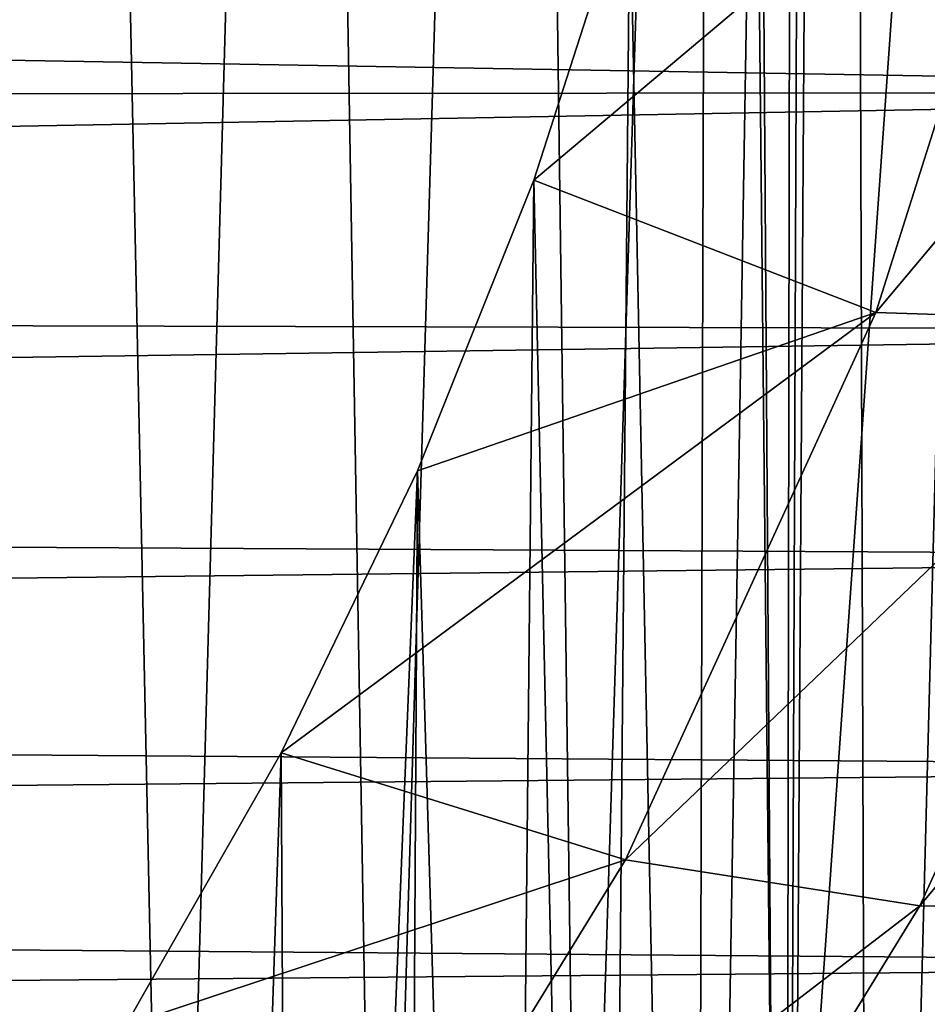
# Model space of a CAD drawing. Header units: metres. Extents: x -26 to 26, y -167 to 32.
# Tile 202 of 237: x 13.41 to 16.56, y -33.54 to -30.12. Entities that reach past the tile are written whole.
import ezdxf

# ---------------------------------------------------------------- set-up
doc = ezdxf.new("R2010")
doc.units = ezdxf.units.M
doc.layers.add('solid_12_411_043_XXX', color=7, linetype='CONTINUOUS')

msp = doc.modelspace()

# ---------------------------------------------------------------- linework, layer by layer
at = {"layer": 'solid_12_411_043_XXX'}
for points in [[(16.260406, -10.322721, 155.64003), (16.360023, -40.242439, 150.364365), (16.062939, -40.578747, 150.305069)], [(16.12389, -25.362429, 152.988113), (16.260406, -10.322721, 155.64003), (16.062939, -40.578747, 150.305069)], [(16.260406, -10.322721, 155.64003), (17.120699, -11.456522, 155.440109), (16.360023, -40.242439, 150.364365)], [(17.120699, -11.456522, 155.440109), (16.640625, -39.893738, 150.425858), (16.360023, -40.242439, 150.364365)], [(16.033895, -35.743893, 99.982178), (15.871187, -19.836508, 9.150281), (17.239222, -18.794485, 9.150281)], [(16.033895, -35.743893, 99.982178), (17.239222, -18.794485, 9.150281), (16.686378, -35.282581, 100.063522)], [(15.356824, -36.159351, 99.90892), (15.143074, -20.278738, 9.150281), (15.871187, -19.836508, 9.150281)], [(15.356824, -36.159351, 99.90892), (15.871187, -19.836508, 9.150281), (16.033895, -35.743893, 99.982178)], [(14.657785, -36.528004, 99.843918), (14.386122, -20.668465, 9.150281), (15.143074, -20.278738, 9.150281)], [(14.657785, -36.528004, 99.843918), (15.143074, -20.278738, 9.150281), (15.356824, -36.159351, 99.90892)], [(13.935451, -36.851566, 99.786865), (13.601134, -21.005514, 9.150281), (14.386122, -20.668465, 9.150281)], [(13.935451, -36.851566, 99.786865), (14.386122, -20.668465, 9.150281), (14.657785, -36.528004, 99.843918)], [(13.184198, -37.131847, 99.737442), (12.796456, -21.286375, 9.150281), (13.601134, -21.005514, 9.150281)], [(13.184198, -37.131847, 99.737442), (13.601134, -21.005514, 9.150281), (13.935451, -36.851566, 99.786865)], [(16.086306, -26.446058, 152.797043), (16.12389, -25.362429, 152.988113), (16.062939, -40.578747, 150.305069)], [(15.973723, -27.524593, 152.606873), (16.086306, -26.446058, 152.797043), (16.062939, -40.578747, 150.305069)], [(15.973723, -27.524593, 152.606873), (16.062939, -40.578747, 150.305069), (15.750379, -40.901428, 150.248169)], [(15.786655, -28.593111, 152.418457), (15.973723, -27.524593, 152.606873), (15.750379, -40.901428, 150.248169)], [(15.52599, -29.646521, 152.232712), (15.786655, -28.593111, 152.418457), (15.750379, -40.901428, 150.248169)], [(16.379993, -31.13998, 149.980057), (17.458431, -31.174454, 147.82016), (18.129227, -29.054499, 148.193954)], [(17.009352, -29.15098, 150.330765), (16.379993, -31.13998, 149.980057), (18.129227, -29.054499, 148.193954)], [(17.009352, -29.15098, 150.330765), (15.52599, -29.646521, 152.232712), (15.192941, -30.679951, 152.050491)], [(17.009352, -29.15098, 150.330765), (15.192941, -30.679951, 152.050491), (16.379993, -31.13998, 149.980057)], [(-19.875034, -29.694965, 177.855942), (19.858715, -30.374708, 177.856003), (19.879503, -29.506563, 177.855927)], [(15.192941, -30.679951, 152.050491), (15.52599, -29.646521, 152.232712), (15.423259, -41.20953, 150.193848)], [(15.52599, -29.646521, 152.232712), (15.750379, -40.901428, 150.248169), (15.423259, -41.20953, 150.193848)], [(-19.857939, -30.406061, 177.856003), (19.858715, -30.374708, 177.856003), (-19.875034, -29.694965, 177.855942)], [(-19.840727, -31.101685, 177.856064), (19.858715, -30.374708, 177.856003), (-19.857939, -30.406061, 177.856003)], [(-19.840727, -31.101685, 177.856064), (19.83824, -31.201965, 177.856079), (19.858715, -30.374708, 177.856003)], [(14.789033, -31.688641, 151.872635), (15.192941, -30.679951, 152.050491), (15.082736, -41.50206, 150.142273)], [(16.379993, -31.13998, 149.980057), (15.192941, -30.679951, 152.050491), (14.789033, -31.688641, 151.872635)], [(15.192941, -30.679951, 152.050491), (15.423259, -41.20953, 150.193848), (15.082736, -41.50206, 150.142273)], [(16.533054, -33.199326, 147.463135), (17.320574, -33.216606, 145.180847), (18.29003, -31.095285, 145.554886)], [(17.458431, -31.174454, 147.82016), (16.533054, -33.199326, 147.463135), (18.29003, -31.095285, 145.554886)], [(-19.823549, -31.777088, 177.856125), (19.83824, -31.201965, 177.856079), (-19.840727, -31.101685, 177.856064)], [(16.379993, -31.13998, 149.980057), (14.789033, -31.688641, 151.872635), (14.316196, -32.667778, 151.699982)], [(16.379993, -31.13998, 149.980057), (14.316196, -32.667778, 151.699982), (15.511777, -33.039772, 149.645081)], [(16.379993, -31.13998, 149.980057), (15.511777, -33.039772, 149.645081), (17.458431, -31.174454, 147.82016)], [(15.511777, -33.039772, 149.645081), (16.533054, -33.199326, 147.463135), (17.458431, -31.174454, 147.82016)], [(-19.823549, -31.777088, 177.856125), (19.818075, -31.989138, 177.85614), (19.83824, -31.201965, 177.856079)], [(14.316196, -32.667778, 151.699982), (14.789033, -31.688641, 151.872635), (14.366879, -42.036366, 150.04805)], [(14.789033, -31.688641, 151.872635), (14.73038, -41.777794, 150.093643), (14.366879, -42.036366, 150.04805)], [(14.789033, -31.688641, 151.872635), (15.082736, -41.50206, 150.142273), (14.73038, -41.777794, 150.093643)], [(-19.806349, -32.436054, 177.856171), (19.818075, -31.989138, 177.85614), (-19.823549, -31.777088, 177.856125)], [(-19.806349, -32.436054, 177.856171), (19.798811, -32.721401, 177.856201), (19.818075, -31.989138, 177.85614)], [(-19.788841, -33.09037, 177.856232), (19.798811, -32.721401, 177.856201), (-19.806349, -32.436054, 177.856171)], [(13.776601, -33.612881, 151.53334), (14.316196, -32.667778, 151.699982), (13.992949, -42.277317, 150.005569)], [(15.511777, -33.039772, 149.645081), (14.316196, -32.667778, 151.699982), (13.776601, -33.612881, 151.53334)], [(14.316196, -32.667778, 151.699982), (14.366879, -42.036366, 150.04805), (13.992949, -42.277317, 150.005569)], [(-19.788841, -33.09037, 177.856232), (19.780371, -33.402046, 177.856262), (19.798811, -32.721401, 177.856201)], [(15.511777, -33.039772, 149.645081), (13.776601, -33.612881, 151.53334), (14.417365, -34.822651, 149.330719)], [(15.511777, -33.039772, 149.645081), (14.417365, -34.822651, 149.330719), (16.533054, -33.199326, 147.463135)], [(-19.770926, -33.744045, 177.856293), (19.780371, -33.402046, 177.856262), (-19.788841, -33.09037, 177.856232)], [(16.098543, -35.207382, 144.829834), (16.60257, -35.14447, 142.469467), (17.86286, -33.091366, 142.831467)], [(17.320574, -33.216606, 145.180847), (16.098543, -35.207382, 144.829834), (17.86286, -33.091366, 142.831467)], [(14.417365, -34.822651, 149.330719), (15.366586, -35.099586, 147.128082), (16.533054, -33.199326, 147.463135)], [(16.533054, -33.199326, 147.463135), (15.366586, -35.099586, 147.128082), (17.320574, -33.216606, 145.180847)], [(15.366586, -35.099586, 147.128082), (16.098543, -35.207382, 144.829834), (17.320574, -33.216606, 145.180847)], [(-19.770926, -33.744045, 177.856293), (19.7628, -34.042576, 177.856308), (19.780371, -33.402046, 177.856262)]]:
    msp.add_3dface(points, dxfattribs=at)

doc.saveas('drawing.dxf')
